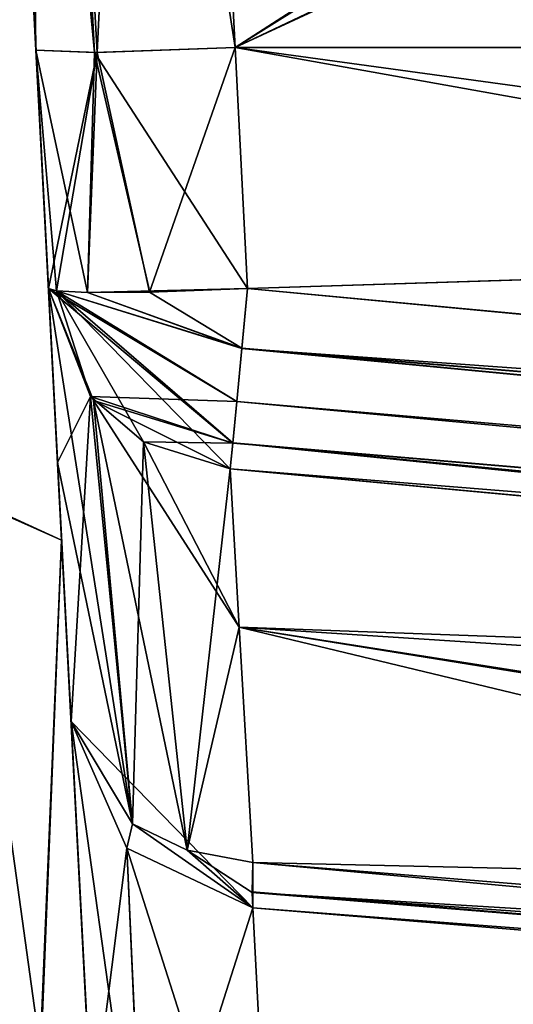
# Model space of a CAD drawing. Header units: inches. Extents: x -10 to 10, y -2.3 to 4.3.
# Tile 119 of 249: x -8.8925 to -8.8183, y -0.4988 to -0.3508. Entities that reach past the tile are written whole.
import ezdxf

# ---------------------------------------------------------------- set-up
doc = ezdxf.new("R2010")
doc.units = ezdxf.units.IN
doc.header["$LTSCALE"] = 65.185185
doc.header["$MEASUREMENT"] = 0
for name, color, linetype in [('10955', 7, 'CONTINUOUS'), ('10964', 7, 'CONTINUOUS'), ('2167', 7, 'CONTINUOUS'), ('2168', 7, 'CONTINUOUS'), ('2172', 7, 'CONTINUOUS'), ('7091', 7, 'CONTINUOUS'), ('7092', 7, 'CONTINUOUS'), ('7093', 7, 'CONTINUOUS'), ('7094', 7, 'CONTINUOUS'), ('7205', 7, 'CONTINUOUS'), ('7206', 7, 'CONTINUOUS'), ('7208', 7, 'CONTINUOUS'), ('7213', 7, 'CONTINUOUS'), ('7214', 7, 'CONTINUOUS'), ('7215', 7, 'CONTINUOUS'), ('7216', 7, 'CONTINUOUS'), ('7217', 7, 'CONTINUOUS'), ('7218', 7, 'CONTINUOUS'), ('7219', 7, 'CONTINUOUS'), ('7220', 7, 'CONTINUOUS'), ('7221', 7, 'CONTINUOUS'), ('7222', 7, 'CONTINUOUS'), ('7226', 7, 'CONTINUOUS'), ('7227', 7, 'CONTINUOUS'), ('7228', 7, 'CONTINUOUS'), ('7229', 7, 'CONTINUOUS'), ('7230', 7, 'CONTINUOUS'), ('7231', 7, 'CONTINUOUS'), ('7232', 7, 'CONTINUOUS'), ('7233', 7, 'CONTINUOUS'), ('7234', 7, 'CONTINUOUS'), ('7235', 7, 'CONTINUOUS'), ('7728', 7, 'CONTINUOUS'), ('7729', 7, 'CONTINUOUS'), ('7865', 7, 'CONTINUOUS'), ('7917', 7, 'CONTINUOUS'), ('7918', 7, 'CONTINUOUS'), ('7922', 7, 'CONTINUOUS'), ('7923', 7, 'CONTINUOUS'), ('7924', 7, 'CONTINUOUS'), ('7925', 7, 'CONTINUOUS'), ('7926', 7, 'CONTINUOUS'), ('7927', 7, 'CONTINUOUS'), ('7928', 7, 'CONTINUOUS'), ('7929', 7, 'CONTINUOUS'), ('7930', 7, 'CONTINUOUS'), ('7931', 7, 'CONTINUOUS'), ('7946', 7, 'CONTINUOUS'), ('7969', 7, 'CONTINUOUS'), ('7970', 7, 'CONTINUOUS'), ('8246', 7, 'CONTINUOUS'), ('8247', 7, 'CONTINUOUS'), ('8349', 7, 'CONTINUOUS'), ('8350', 7, 'CONTINUOUS'), ('8351', 7, 'CONTINUOUS'), ('8371', 7, 'CONTINUOUS'), ('8391', 7, 'CONTINUOUS'), ('8397', 7, 'CONTINUOUS'), ('8398', 7, 'CONTINUOUS')]:
    doc.layers.add(name, color=color, linetype=linetype)

msp = doc.modelspace()

# ---------------------------------------------------------------- linework, layer by layer
at = {"layer": '10955', "linetype": 'Continuous'}
for points in [[(-9, -1.955, 13.9861), (-9, 0.545, 13.9861), (-3.55711, 0.545, 13.9861), (-9, -1.955, 13.9861)], [(-9, -1.955, 13.9861), (-3.55711, 0.545, 13.9861), (-3.55711, -1.955, 13.9861), (-9, -1.955, 13.9861)]]:
    msp.add_3dface(points, dxfattribs=at)
at = {"layer": '10964', "linetype": 'Continuous'}
for points in [[(-9, 0.545, 14.1431), (-9, -1.955, 14.1431), (-3.55711, -1.955, 14.1431), (-9, 0.545, 14.1431)], [(-3.55711, 0.545, 14.1431), (-9, 0.545, 14.1431), (-3.55711, -1.955, 14.1431), (-3.55711, 0.545, 14.1431)]]:
    msp.add_3dface(points, dxfattribs=at)
at = {"layer": '2167', "linetype": 'Continuous'}
msp.add_3dface([(-8.88622, -0.42905, 0.95979), (-8.90157, -0.42221, 0.92494), (-8.89965, -0.17279, 1.11674), (-8.88622, -0.42905, 0.95979)], dxfattribs=at)
at = {"layer": '2168', "linetype": 'Continuous'}
for points in [[(-8.90157, -0.42221, 0.92494), (-8.88622, -0.42905, 0.95979), (-8.89265, -0.5825, 0.89138), (-8.90157, -0.42221, 0.92494)], [(-8.89265, -0.5825, 0.89138), (-8.88622, -0.42905, 0.95979), (-8.87784, -0.58902, 0.92578), (-8.89265, -0.5825, 0.89138)]]:
    msp.add_3dface(points, dxfattribs=at)
at = {"layer": '2172', "linetype": 'Continuous'}
for points in [[(-8.89265, -0.5825, -0.89138), (-8.87784, -0.58902, -0.92578), (-8.90102, -0.42229, -0.92547), (-8.89265, -0.5825, -0.89138)], [(-8.90102, -0.42229, -0.92547), (-8.87784, -0.58902, -0.92578), (-8.88622, -0.42905, -0.95978), (-8.90102, -0.42229, -0.92547)]]:
    msp.add_3dface(points, dxfattribs=at)
at = {"layer": '7091', "linetype": 'Continuous'}
for points in [[(-7.70891, -0.355, 2.06), (-8.86012, -0.355, 2.06), (-8.01795, -0.47038, 2.06605), (-7.70891, -0.355, 2.06)], [(-8.86012, -0.355, 2.06), (-8.85825, -0.39122, 2.0619), (-8.43807, -0.43037, 2.06395), (-8.86012, -0.355, 2.06)], [(-8.01795, -0.47038, 2.06605), (-8.86012, -0.355, 2.06), (-8.43807, -0.43037, 2.06395), (-8.01795, -0.47038, 2.06605)]]:
    msp.add_3dface(points, dxfattribs=at)
at = {"layer": '7092', "linetype": 'Continuous'}
for points in [[(-8.85825, -0.39122, 2.0619), (-8.86012, -0.355, 2.06), (-8.88129, -0.35576, 2.06881), (-8.85825, -0.39122, 2.0619)], [(-8.887, -0.39158, 2.08351), (-8.88231, -0.39182, 2.07407), (-8.89008, -0.35539, 2.08998), (-8.887, -0.39158, 2.08351)], [(-8.89008, -0.35539, 2.08998), (-8.88231, -0.39182, 2.07407), (-8.88129, -0.35576, 2.06881), (-8.89008, -0.35539, 2.08998)], [(-8.8882, -0.3912, 2.09186), (-8.887, -0.39158, 2.08351), (-8.89008, -0.35539, 2.08998), (-8.8882, -0.3912, 2.09186)], [(-8.88231, -0.39182, 2.07407), (-8.87292, -0.39177, 2.06578), (-8.88129, -0.35576, 2.06881), (-8.88231, -0.39182, 2.07407)], [(-8.87292, -0.39177, 2.06578), (-8.85825, -0.39122, 2.0619), (-8.88129, -0.35576, 2.06881), (-8.87292, -0.39177, 2.06578)]]:
    msp.add_3dface(points, dxfattribs=at)
at = {"layer": '7093', "linetype": 'Continuous'}
for points in [[(-8.887, -0.39158, 2.08351), (-8.8882, -0.3912, 2.09186), (-8.85985, -0.4082, 2.06835), (-8.887, -0.39158, 2.08351)], [(-8.85985, -0.4082, 2.06835), (-8.8882, -0.3912, 2.09186), (-8.86046, -0.41445, 2.07514), (-8.85985, -0.4082, 2.06835)], [(-8.86046, -0.41445, 2.07514), (-8.8882, -0.3912, 2.09186), (-8.8814, -0.40804, 2.08682), (-8.86046, -0.41445, 2.07514)], [(-8.88231, -0.39182, 2.07407), (-8.887, -0.39158, 2.08351), (-8.85909, -0.40023, 2.06381), (-8.88231, -0.39182, 2.07407)], [(-8.887, -0.39158, 2.08351), (-8.85985, -0.4082, 2.06835), (-8.85909, -0.40023, 2.06381), (-8.887, -0.39158, 2.08351)], [(-8.85825, -0.39122, 2.0619), (-8.87292, -0.39177, 2.06578), (-8.88231, -0.39182, 2.07407), (-8.85825, -0.39122, 2.0619)], [(-8.85825, -0.39122, 2.0619), (-8.88231, -0.39182, 2.07407), (-8.85909, -0.40023, 2.06381), (-8.85825, -0.39122, 2.0619)], [(-8.86086, -0.41832, 2.0835), (-8.86046, -0.41445, 2.07514), (-8.8814, -0.40804, 2.08682), (-8.86086, -0.41832, 2.0835)]]:
    msp.add_3dface(points, dxfattribs=at)
at = {"layer": '7094', "linetype": 'Continuous'}
for points in [[(-8.43807, -0.43037, 2.06395), (-8.85825, -0.39122, 2.0619), (-8.85909, -0.40023, 2.06381), (-8.43807, -0.43037, 2.06395)], [(-8.85909, -0.40023, 2.06381), (-8.85985, -0.4082, 2.06835), (-8.01896, -0.48053, 2.06841), (-8.85909, -0.40023, 2.06381)], [(-8.01795, -0.47038, 2.06605), (-8.43807, -0.43037, 2.06395), (-8.85909, -0.40023, 2.06381), (-8.01795, -0.47038, 2.06605)], [(-8.01795, -0.47038, 2.06605), (-8.85909, -0.40023, 2.06381), (-8.01896, -0.48053, 2.06841), (-8.01795, -0.47038, 2.06605)], [(-8.85985, -0.4082, 2.06835), (-8.86046, -0.41445, 2.07514), (-8.01951, -0.48604, 2.0715), (-8.85985, -0.4082, 2.06835)], [(-8.01896, -0.48053, 2.06841), (-8.85985, -0.4082, 2.06835), (-8.01951, -0.48604, 2.0715), (-8.01896, -0.48053, 2.06841)], [(-8.86046, -0.41445, 2.07514), (-8.86086, -0.41832, 2.0835), (-8.01951, -0.48604, 2.0715), (-8.86046, -0.41445, 2.07514)], [(-8.01951, -0.48604, 2.0715), (-8.86086, -0.41832, 2.0835), (-8.43669, -0.45748, 2.08429), (-8.01951, -0.48604, 2.0715)]]:
    msp.add_3dface(points, dxfattribs=at)
at = {"layer": '7205', "linetype": 'Continuous'}
for points in [[(-8.89265, -0.5825, 3.10862), (-8.87784, -0.58902, 3.07422), (-8.90102, -0.42229, 3.07453), (-8.89265, -0.5825, 3.10862)], [(-8.90102, -0.42229, 3.07453), (-8.87784, -0.58902, 3.07422), (-8.88622, -0.42905, 3.04022), (-8.90102, -0.42229, 3.07453)]]:
    msp.add_3dface(points, dxfattribs=at)
at = {"layer": '7206', "linetype": 'Continuous'}
msp.add_3dface([(-8.90102, -0.42229, 3.07453), (-8.88622, -0.42905, 3.04022), (-8.89965, -0.17278, 2.88325), (-8.90102, -0.42229, 3.07453)], dxfattribs=at)
at = {"layer": '7208', "linetype": 'Continuous'}
for points in [[(-8.89965, -0.17279, 1.11674), (-8.90491, -0.07238, 1.39978), (-8.8722, -0.69666, 1.20918), (-8.89965, -0.17279, 1.11674)], [(-8.8722, -0.69666, 1.20918), (-8.90491, -0.07238, 1.39978), (-8.87845, -0.57743, 1.25844), (-8.8722, -0.69666, 1.20918)], [(-8.87845, -0.57743, 1.25844), (-8.90491, -0.07238, 1.39978), (-8.88163, -0.51666, 1.37243), (-8.87845, -0.57743, 1.25844)], [(-8.88163, -0.51666, 1.37243), (-8.90491, -0.07238, 1.39978), (-8.88479, -0.45627, 1.78776), (-8.88163, -0.51666, 1.37243)], [(-8.88479, -0.45627, 1.78776), (-8.90491, -0.07238, 1.39978), (-8.90084, -0.15003, 1.9154), (-8.88479, -0.45627, 1.78776)], [(-8.90491, -0.07238, 2.60021), (-8.8882, -0.3912, 2.09186), (-8.89008, -0.35539, 2.08998), (-8.90491, -0.07238, 2.60021)], [(-8.8882, -0.3912, 2.09186), (-8.90491, -0.07238, 2.60021), (-8.88683, -0.41738, 2.1555), (-8.8882, -0.3912, 2.09186)], [(-8.90491, -0.07238, 2.60021), (-8.89008, -0.35539, 2.08998), (-8.90084, -0.15003, 2.0846), (-8.90491, -0.07238, 2.60021)], [(-8.90491, -0.07238, 2.60021), (-8.89965, -0.17278, 2.88325), (-8.88163, -0.51666, 2.62754), (-8.90491, -0.07238, 2.60021)], [(-8.88683, -0.41738, 2.1555), (-8.90491, -0.07238, 2.60021), (-8.88479, -0.45627, 2.21224), (-8.88683, -0.41738, 2.1555)], [(-8.88479, -0.45627, 2.21224), (-8.90491, -0.07238, 2.60021), (-8.88163, -0.51666, 2.62754), (-8.88479, -0.45627, 2.21224)], [(-8.90491, -0.07238, -1.39979), (-8.89965, -0.17278, -1.11675), (-8.88163, -0.51666, -1.37246), (-8.90491, -0.07238, -1.39979)], [(-8.90084, -0.15003, -1.9154), (-8.90491, -0.07238, -1.39979), (-8.89008, -0.35539, -1.91002), (-8.90084, -0.15003, -1.9154)], [(-8.89008, -0.35539, -1.91002), (-8.90491, -0.07238, -1.39979), (-8.8882, -0.3912, -1.90814), (-8.89008, -0.35539, -1.91002)], [(-8.8882, -0.3912, -1.90814), (-8.90491, -0.07238, -1.39979), (-8.88683, -0.41738, -1.8445), (-8.8882, -0.3912, -1.90814)], [(-8.88683, -0.41738, -1.8445), (-8.90491, -0.07238, -1.39979), (-8.88479, -0.45627, -1.78776), (-8.88683, -0.41738, -1.8445)], [(-8.88479, -0.45627, -1.78776), (-8.90491, -0.07238, -1.39979), (-8.88163, -0.51666, -1.37246), (-8.88479, -0.45627, -1.78776)], [(-8.89965, -0.17279, -2.88326), (-8.90491, -0.07238, -2.60022), (-8.8722, -0.69666, -2.79082), (-8.89965, -0.17279, -2.88326)], [(-8.8722, -0.69666, -2.79082), (-8.90491, -0.07238, -2.60022), (-8.87845, -0.57743, -2.74156), (-8.8722, -0.69666, -2.79082)], [(-8.87845, -0.57743, -2.74156), (-8.90491, -0.07238, -2.60022), (-8.88163, -0.51666, -2.62757), (-8.87845, -0.57743, -2.74156)], [(-8.88163, -0.51666, -2.62757), (-8.90491, -0.07238, -2.60022), (-8.88479, -0.45627, -2.21224), (-8.88163, -0.51666, -2.62757)], [(-8.88479, -0.45627, -2.21224), (-8.90491, -0.07238, -2.60022), (-8.90084, -0.15003, -2.0846), (-8.88479, -0.45627, -2.21224)], [(-8.88683, -0.41736, 1.84452), (-8.88479, -0.45627, 1.78776), (-8.90084, -0.15003, 1.9154), (-8.88683, -0.41736, 1.84452)], [(-8.8882, -0.3912, 1.90814), (-8.88683, -0.41736, 1.84452), (-8.90084, -0.15003, 1.9154), (-8.8882, -0.3912, 1.90814)], [(-8.89008, -0.35539, 1.91002), (-8.8882, -0.3912, 1.90814), (-8.90084, -0.15003, 1.9154), (-8.89008, -0.35539, 1.91002)], [(-8.88683, -0.41736, -2.15548), (-8.88479, -0.45627, -2.21224), (-8.90084, -0.15003, -2.0846), (-8.88683, -0.41736, -2.15548)], [(-8.8882, -0.3912, -2.09186), (-8.88683, -0.41736, -2.15548), (-8.90084, -0.15003, -2.0846), (-8.8882, -0.3912, -2.09186)], [(-8.89008, -0.35539, -2.08998), (-8.8882, -0.3912, -2.09186), (-8.90084, -0.15003, -2.0846), (-8.89008, -0.35539, -2.08998)], [(-8.88622, -0.42905, -0.95978), (-8.82625, -1.57343, -1.16726), (-8.89965, -0.17278, -1.11675), (-8.88622, -0.42905, -0.95978)], [(-8.89965, -0.17278, 2.88325), (-8.88622, -0.42905, 3.04022), (-8.82625, -1.57343, 2.83274), (-8.89965, -0.17278, 2.88325)], [(-8.88163, -0.51666, 2.62754), (-8.89965, -0.17278, 2.88325), (-8.87846, -0.57714, 2.7413), (-8.88163, -0.51666, 2.62754)], [(-8.87846, -0.57714, 2.7413), (-8.89965, -0.17278, 2.88325), (-8.8722, -0.69665, 2.79082), (-8.87846, -0.57714, 2.7413)], [(-8.8722, -0.69665, 2.79082), (-8.89965, -0.17278, 2.88325), (-8.82625, -1.57343, 2.83274), (-8.8722, -0.69665, 2.79082)], [(-8.89965, -0.17278, -1.11675), (-8.82625, -1.57343, -1.16726), (-8.8722, -0.69665, -1.20918), (-8.89965, -0.17278, -1.11675)], [(-8.88163, -0.51666, -1.37246), (-8.89965, -0.17278, -1.11675), (-8.87846, -0.57714, -1.2587), (-8.88163, -0.51666, -1.37246)], [(-8.87846, -0.57714, -1.2587), (-8.89965, -0.17278, -1.11675), (-8.8722, -0.69665, -1.20918), (-8.87846, -0.57714, -1.2587)], [(-8.88622, -0.42905, 0.95979), (-8.89965, -0.17279, 1.11674), (-8.87784, -0.58902, 0.92578), (-8.88622, -0.42905, 0.95979)], [(-8.87784, -0.58902, 0.92578), (-8.89965, -0.17279, 1.11674), (-8.82625, -1.57343, 1.16726), (-8.87784, -0.58902, 0.92578)], [(-8.82625, -1.57343, 1.16726), (-8.89965, -0.17279, 1.11674), (-8.8722, -0.69666, 1.20918), (-8.82625, -1.57343, 1.16726)], [(-8.89965, -0.17279, -2.88326), (-8.87784, -0.58902, -3.07422), (-8.88622, -0.42905, -3.04021), (-8.89965, -0.17279, -2.88326)], [(-8.87784, -0.58902, -3.07422), (-8.89965, -0.17279, -2.88326), (-8.82625, -1.57343, -2.83274), (-8.87784, -0.58902, -3.07422)], [(-8.82625, -1.57343, -2.83274), (-8.89965, -0.17279, -2.88326), (-8.8722, -0.69666, -2.79082), (-8.82625, -1.57343, -2.83274)], [(-8.88622, -0.42905, -0.95978), (-8.87784, -0.58902, -0.92578), (-8.82625, -1.57343, -1.16726), (-8.88622, -0.42905, -0.95978)], [(-8.88622, -0.42905, 3.04022), (-8.87784, -0.58902, 3.07422), (-8.82625, -1.57343, 2.83274), (-8.88622, -0.42905, 3.04022)]]:
    msp.add_3dface(points, dxfattribs=at)
at = {"layer": '7213', "linetype": 'Continuous'}
for points in [[(-8.88479, -0.45627, -1.78776), (-8.88163, -0.51666, -1.37246), (-8.87374, -0.53521, -1.37527), (-8.88479, -0.45627, -1.78776)], [(-8.88479, -0.45627, -1.78776), (-8.87374, -0.53521, -1.37527), (-8.87642, -0.47534, -1.79059), (-8.88479, -0.45627, -1.78776)], [(-8.87374, -0.53521, -1.37527), (-8.85429, -0.54466, -1.37679), (-8.87642, -0.47534, -1.79059), (-8.87374, -0.53521, -1.37527)], [(-8.87642, -0.47534, -1.79059), (-8.85429, -0.54466, -1.37679), (-8.85745, -0.48427, -1.79204), (-8.87642, -0.47534, -1.79059)]]:
    msp.add_3dface(points, dxfattribs=at)
at = {"layer": '7214', "linetype": 'Continuous'}
for points in [[(-8.88479, -0.45627, -1.78776), (-8.87642, -0.47534, -1.79059), (-8.85745, -0.48427, -1.79204), (-8.88479, -0.45627, -1.78776)], [(-8.88479, -0.45627, -1.78776), (-8.85745, -0.48427, -1.79204), (-8.87557, -0.47167, -1.80125), (-8.88479, -0.45627, -1.78776)], [(-8.87557, -0.47167, -1.80125), (-8.85745, -0.48427, -1.79204), (-8.86731, -0.47562, -1.80527), (-8.87557, -0.47167, -1.80125)], [(-8.86731, -0.47562, -1.80527), (-8.85745, -0.48427, -1.79204), (-8.85756, -0.48196, -1.79997), (-8.86731, -0.47562, -1.80527)], [(-8.85745, -0.47749, -1.80709), (-8.86731, -0.47562, -1.80527), (-8.85756, -0.48196, -1.79997), (-8.85745, -0.47749, -1.80709)]]:
    msp.add_3dface(points, dxfattribs=at)
at = {"layer": '7215', "linetype": 'Continuous'}
for points in [[(-8.85745, -0.47749, -1.80709), (-8.85756, -0.48196, -1.79997), (-8.63839, -0.49524, -1.81585), (-8.85745, -0.47749, -1.80709)], [(-8.85756, -0.48196, -1.79997), (-8.85745, -0.48427, -1.79204), (-8.41927, -0.51785, -1.81763), (-8.85756, -0.48196, -1.79997)], [(-8.41915, -0.51308, -1.82468), (-8.63839, -0.49524, -1.81585), (-8.85756, -0.48196, -1.79997), (-8.41915, -0.51308, -1.82468)], [(-8.41915, -0.51308, -1.82468), (-8.85756, -0.48196, -1.79997), (-8.41927, -0.51785, -1.81763), (-8.41915, -0.51308, -1.82468)], [(-8.41927, -0.51785, -1.81763), (-8.85745, -0.48427, -1.79204), (-8.41915, -0.52059, -1.8088), (-8.41927, -0.51785, -1.81763)]]:
    msp.add_3dface(points, dxfattribs=at)
at = {"layer": '7216', "linetype": 'Continuous'}
for points in [[(-8.86086, -0.41832, -1.9165), (-8.85949, -0.44212, -1.85867), (-8.43669, -0.45748, -1.91571), (-8.86086, -0.41832, -1.9165)], [(-8.85949, -0.44212, -1.85867), (-8.85745, -0.47749, -1.80709), (-8.02058, -0.49649, -1.91525), (-8.85949, -0.44212, -1.85867)], [(-8.43669, -0.45748, -1.91571), (-8.85949, -0.44212, -1.85867), (-8.02058, -0.49649, -1.91525), (-8.43669, -0.45748, -1.91571)], [(-8.85745, -0.47749, -1.80709), (-8.63839, -0.49524, -1.81585), (-8.02058, -0.49649, -1.91525), (-8.85745, -0.47749, -1.80709)]]:
    msp.add_3dface(points, dxfattribs=at)
at = {"layer": '7217', "linetype": 'Continuous'}
for points in [[(-8.8882, -0.3912, -1.90814), (-8.88683, -0.41738, -1.8445), (-8.87557, -0.47167, -1.80125), (-8.8882, -0.3912, -1.90814)], [(-8.8882, -0.3912, -1.90814), (-8.87557, -0.47167, -1.80125), (-8.88188, -0.40746, -1.913), (-8.8882, -0.3912, -1.90814)], [(-8.88188, -0.40746, -1.913), (-8.87557, -0.47167, -1.80125), (-8.87391, -0.41425, -1.91511), (-8.88188, -0.40746, -1.913)], [(-8.87557, -0.47167, -1.80125), (-8.86731, -0.47562, -1.80527), (-8.87391, -0.41425, -1.91511), (-8.87557, -0.47167, -1.80125)], [(-8.86731, -0.47562, -1.80527), (-8.85949, -0.44212, -1.85867), (-8.87391, -0.41425, -1.91511), (-8.86731, -0.47562, -1.80527)], [(-8.85949, -0.44212, -1.85867), (-8.86086, -0.41832, -1.9165), (-8.87391, -0.41425, -1.91511), (-8.85949, -0.44212, -1.85867)], [(-8.88683, -0.41738, -1.8445), (-8.88479, -0.45627, -1.78776), (-8.87557, -0.47167, -1.80125), (-8.88683, -0.41738, -1.8445)], [(-8.86731, -0.47562, -1.80527), (-8.85745, -0.47749, -1.80709), (-8.85949, -0.44212, -1.85867), (-8.86731, -0.47562, -1.80527)]]:
    msp.add_3dface(points, dxfattribs=at)
at = {"layer": '7218', "linetype": 'Continuous'}
for points in [[(-8.8882, -0.3912, -1.90814), (-8.88188, -0.40746, -1.913), (-8.85985, -0.4082, -1.93165), (-8.8882, -0.3912, -1.90814)], [(-8.8882, -0.3912, -1.90814), (-8.85985, -0.4082, -1.93165), (-8.887, -0.39158, -1.91649), (-8.8882, -0.3912, -1.90814)], [(-8.887, -0.39158, -1.91649), (-8.85985, -0.4082, -1.93165), (-8.85909, -0.40023, -1.93619), (-8.887, -0.39158, -1.91649)], [(-8.88231, -0.39182, -1.92593), (-8.887, -0.39158, -1.91649), (-8.85909, -0.40023, -1.93619), (-8.88231, -0.39182, -1.92593)], [(-8.87292, -0.39177, -1.93422), (-8.88231, -0.39182, -1.92593), (-8.85825, -0.39122, -1.9381), (-8.87292, -0.39177, -1.93422)], [(-8.85825, -0.39122, -1.9381), (-8.88231, -0.39182, -1.92593), (-8.85909, -0.40023, -1.93619), (-8.85825, -0.39122, -1.9381)], [(-8.88188, -0.40746, -1.913), (-8.87391, -0.41425, -1.91511), (-8.86046, -0.41445, -1.92485), (-8.88188, -0.40746, -1.913)], [(-8.85985, -0.4082, -1.93165), (-8.88188, -0.40746, -1.913), (-8.86046, -0.41445, -1.92485), (-8.85985, -0.4082, -1.93165)], [(-8.87391, -0.41425, -1.91511), (-8.86086, -0.41832, -1.9165), (-8.86046, -0.41445, -1.92485), (-8.87391, -0.41425, -1.91511)]]:
    msp.add_3dface(points, dxfattribs=at)
at = {"layer": '7219', "linetype": 'Continuous'}
for points in [[(-8.85825, -0.39122, -1.9381), (-8.85909, -0.40023, -1.93619), (-8.43807, -0.43037, -1.93605), (-8.85825, -0.39122, -1.9381)], [(-8.85909, -0.40023, -1.93619), (-8.85985, -0.4082, -1.93165), (-8.01896, -0.48053, -1.93159), (-8.85909, -0.40023, -1.93619)], [(-8.43807, -0.43037, -1.93605), (-8.85909, -0.40023, -1.93619), (-8.01795, -0.47038, -1.93395), (-8.43807, -0.43037, -1.93605)], [(-8.01795, -0.47038, -1.93395), (-8.85909, -0.40023, -1.93619), (-8.01896, -0.48053, -1.93159), (-8.01795, -0.47038, -1.93395)], [(-8.85985, -0.4082, -1.93165), (-8.86046, -0.41445, -1.92485), (-8.01951, -0.48604, -1.9285), (-8.85985, -0.4082, -1.93165)], [(-8.01896, -0.48053, -1.93159), (-8.85985, -0.4082, -1.93165), (-8.01951, -0.48604, -1.9285), (-8.01896, -0.48053, -1.93159)], [(-8.86046, -0.41445, -1.92485), (-8.86086, -0.41832, -1.9165), (-8.01951, -0.48604, -1.9285), (-8.86046, -0.41445, -1.92485)], [(-8.86086, -0.41832, -1.9165), (-8.43669, -0.45748, -1.91571), (-8.01951, -0.48604, -1.9285), (-8.86086, -0.41832, -1.9165)]]:
    msp.add_3dface(points, dxfattribs=at)
at = {"layer": '7220', "linetype": 'Continuous'}
for points in [[(-8.85825, -0.39122, -1.9381), (-8.43807, -0.43037, -1.93605), (-8.86012, -0.355, -1.94), (-8.85825, -0.39122, -1.9381)], [(-8.43807, -0.43037, -1.93605), (-8.01795, -0.47038, -1.93395), (-8.86012, -0.355, -1.94), (-8.43807, -0.43037, -1.93605)], [(-8.86012, -0.355, -1.94), (-8.01795, -0.47038, -1.93395), (-7.71828, -0.355, -1.94), (-8.86012, -0.355, -1.94)]]:
    msp.add_3dface(points, dxfattribs=at)
at = {"layer": '7221', "linetype": 'Continuous'}
for points in [[(-8.85825, -0.39122, -1.9381), (-8.86012, -0.355, -1.94), (-8.88129, -0.35576, -1.93119), (-8.85825, -0.39122, -1.9381)], [(-8.89008, -0.35539, -1.91002), (-8.8882, -0.3912, -1.90814), (-8.887, -0.39158, -1.91649), (-8.89008, -0.35539, -1.91002)], [(-8.89008, -0.35539, -1.91002), (-8.887, -0.39158, -1.91649), (-8.88231, -0.39182, -1.92593), (-8.89008, -0.35539, -1.91002)], [(-8.89008, -0.35539, -1.91002), (-8.88231, -0.39182, -1.92593), (-8.88129, -0.35576, -1.93119), (-8.89008, -0.35539, -1.91002)], [(-8.88231, -0.39182, -1.92593), (-8.87292, -0.39177, -1.93422), (-8.88129, -0.35576, -1.93119), (-8.88231, -0.39182, -1.92593)], [(-8.87292, -0.39177, -1.93422), (-8.85825, -0.39122, -1.9381), (-8.88129, -0.35576, -1.93119), (-8.87292, -0.39177, -1.93422)]]:
    msp.add_3dface(points, dxfattribs=at)
at = {"layer": '7222', "linetype": 'Continuous'}
for points in [[(-8.89203, -0.15009, -1.93661), (-8.86012, -0.355, -1.94), (-8.87089, -0.14921, -1.94539), (-8.89203, -0.15009, -1.93661)], [(-8.90084, -0.15003, -1.9154), (-8.89008, -0.35539, -1.91002), (-8.88129, -0.35576, -1.93119), (-8.90084, -0.15003, -1.9154)], [(-8.90084, -0.15003, -1.9154), (-8.88129, -0.35576, -1.93119), (-8.89203, -0.15009, -1.93661), (-8.90084, -0.15003, -1.9154)], [(-8.88129, -0.35576, -1.93119), (-8.86012, -0.355, -1.94), (-8.89203, -0.15009, -1.93661), (-8.88129, -0.35576, -1.93119)]]:
    msp.add_3dface(points, dxfattribs=at)
at = {"layer": '7226', "linetype": 'Continuous'}
for points in [[(-8.89239, -0.1501, -2.06374), (-8.87089, -0.14921, -2.05461), (-8.88086, -0.35576, -2.06839), (-8.89239, -0.1501, -2.06374)], [(-8.88086, -0.35576, -2.06839), (-8.87089, -0.14921, -2.05461), (-8.86012, -0.355, -2.06), (-8.88086, -0.35576, -2.06839)], [(-8.89008, -0.35539, -2.08998), (-8.90084, -0.15003, -2.0846), (-8.89239, -0.1501, -2.06374), (-8.89008, -0.35539, -2.08998)], [(-8.89008, -0.35539, -2.08998), (-8.89239, -0.1501, -2.06374), (-8.88086, -0.35576, -2.06839), (-8.89008, -0.35539, -2.08998)]]:
    msp.add_3dface(points, dxfattribs=at)
at = {"layer": '7227', "linetype": 'Continuous'}
for points in [[(-7.70891, -0.355, -2.06), (-8.86012, -0.355, -2.06), (-8.35413, -0.12065, -2.05386), (-7.70891, -0.355, -2.06)], [(-8.35413, -0.12065, -2.05386), (-8.86012, -0.355, -2.06), (-8.53005, -0.14921, -2.05461), (-8.35413, -0.12065, -2.05386)], [(-8.86012, -0.355, -2.06), (-8.87089, -0.14921, -2.05461), (-8.53005, -0.14921, -2.05461), (-8.86012, -0.355, -2.06)]]:
    msp.add_3dface(points, dxfattribs=at)
at = {"layer": '7228', "linetype": 'Continuous'}
for points in [[(-8.86012, -0.355, -2.06), (-7.70891, -0.355, -2.06), (-8.85825, -0.3912, -2.0619), (-8.86012, -0.355, -2.06)], [(-8.85825, -0.3912, -2.0619), (-7.70891, -0.355, -2.06), (-8.43806, -0.4304, -2.06395), (-8.85825, -0.3912, -2.0619)]]:
    msp.add_3dface(points, dxfattribs=at)
at = {"layer": '7229', "linetype": 'Continuous'}
for points in [[(-8.88086, -0.35576, -2.06839), (-8.86012, -0.355, -2.06), (-8.87297, -0.39177, -2.06581), (-8.88086, -0.35576, -2.06839)], [(-8.86012, -0.355, -2.06), (-8.85825, -0.3912, -2.0619), (-8.87297, -0.39177, -2.06581), (-8.86012, -0.355, -2.06)], [(-8.8882, -0.3912, -2.09186), (-8.89008, -0.35539, -2.08998), (-8.88086, -0.35576, -2.06839), (-8.8882, -0.3912, -2.09186)], [(-8.8882, -0.3912, -2.09186), (-8.88086, -0.35576, -2.06839), (-8.887, -0.39157, -2.08353), (-8.8882, -0.3912, -2.09186)], [(-8.887, -0.39157, -2.08353), (-8.88086, -0.35576, -2.06839), (-8.88234, -0.39182, -2.07412), (-8.887, -0.39157, -2.08353)], [(-8.88234, -0.39182, -2.07412), (-8.88086, -0.35576, -2.06839), (-8.87297, -0.39177, -2.06581), (-8.88234, -0.39182, -2.07412)]]:
    msp.add_3dface(points, dxfattribs=at)
at = {"layer": '7230', "linetype": 'Continuous'}
for points in [[(-8.8882, -0.3912, -2.09186), (-8.887, -0.39157, -2.08353), (-8.88188, -0.40746, -2.087), (-8.8882, -0.3912, -2.09186)], [(-8.887, -0.39157, -2.08353), (-8.88234, -0.39182, -2.07412), (-8.85909, -0.40018, -2.06379), (-8.887, -0.39157, -2.08353)], [(-8.88188, -0.40746, -2.087), (-8.887, -0.39157, -2.08353), (-8.87391, -0.41425, -2.08489), (-8.88188, -0.40746, -2.087)], [(-8.87391, -0.41425, -2.08489), (-8.887, -0.39157, -2.08353), (-8.86086, -0.41832, -2.0835), (-8.87391, -0.41425, -2.08489)], [(-8.86086, -0.41832, -2.0835), (-8.887, -0.39157, -2.08353), (-8.86046, -0.41442, -2.0751), (-8.86086, -0.41832, -2.0835)], [(-8.86046, -0.41442, -2.0751), (-8.887, -0.39157, -2.08353), (-8.85985, -0.4082, -2.06835), (-8.86046, -0.41442, -2.0751)], [(-8.85985, -0.4082, -2.06835), (-8.887, -0.39157, -2.08353), (-8.85909, -0.40018, -2.06379), (-8.85985, -0.4082, -2.06835)], [(-8.88234, -0.39182, -2.07412), (-8.87297, -0.39177, -2.06581), (-8.85909, -0.40018, -2.06379), (-8.88234, -0.39182, -2.07412)], [(-8.87297, -0.39177, -2.06581), (-8.85825, -0.3912, -2.0619), (-8.85909, -0.40018, -2.06379), (-8.87297, -0.39177, -2.06581)]]:
    msp.add_3dface(points, dxfattribs=at)
at = {"layer": '7231', "linetype": 'Continuous'}
for points in [[(-8.88683, -0.41736, -2.15548), (-8.8882, -0.3912, -2.09186), (-8.88188, -0.40746, -2.087), (-8.88683, -0.41736, -2.15548)], [(-8.88479, -0.45627, -2.21224), (-8.88683, -0.41736, -2.15548), (-8.88188, -0.40746, -2.087), (-8.88479, -0.45627, -2.21224)], [(-8.88479, -0.45627, -2.21224), (-8.88188, -0.40746, -2.087), (-8.87557, -0.47167, -2.19875), (-8.88479, -0.45627, -2.21224)], [(-8.88188, -0.40746, -2.087), (-8.87391, -0.41425, -2.08489), (-8.87557, -0.47167, -2.19875), (-8.88188, -0.40746, -2.087)], [(-8.87557, -0.47167, -2.19875), (-8.87391, -0.41425, -2.08489), (-8.86731, -0.47562, -2.19473), (-8.87557, -0.47167, -2.19875)], [(-8.87391, -0.41425, -2.08489), (-8.86086, -0.41832, -2.0835), (-8.86731, -0.47562, -2.19473), (-8.87391, -0.41425, -2.08489)], [(-8.86731, -0.47562, -2.19473), (-8.86086, -0.41832, -2.0835), (-8.85949, -0.44212, -2.14133), (-8.86731, -0.47562, -2.19473)], [(-8.85745, -0.47749, -2.19291), (-8.86731, -0.47562, -2.19473), (-8.85949, -0.44212, -2.14133), (-8.85745, -0.47749, -2.19291)]]:
    msp.add_3dface(points, dxfattribs=at)
at = {"layer": '7232', "linetype": 'Continuous'}
for points in [[(-8.88479, -0.45627, -2.21224), (-8.87557, -0.47167, -2.19875), (-8.87642, -0.47534, -2.20941), (-8.88479, -0.45627, -2.21224)], [(-8.87557, -0.47167, -2.19875), (-8.85745, -0.48427, -2.20796), (-8.87642, -0.47534, -2.20941), (-8.87557, -0.47167, -2.19875)], [(-8.87557, -0.47167, -2.19875), (-8.86731, -0.47562, -2.19473), (-8.85745, -0.48427, -2.20796), (-8.87557, -0.47167, -2.19875)], [(-8.86731, -0.47562, -2.19473), (-8.85745, -0.47749, -2.19291), (-8.85745, -0.48427, -2.20796), (-8.86731, -0.47562, -2.19473)], [(-8.85745, -0.48427, -2.20796), (-8.85745, -0.47749, -2.19291), (-8.85756, -0.48187, -2.19982), (-8.85745, -0.48427, -2.20796)]]:
    msp.add_3dface(points, dxfattribs=at)
at = {"layer": '7233', "linetype": 'Continuous'}
for points in [[(-8.85756, -0.48187, -2.19982), (-8.85745, -0.47749, -2.19291), (-8.41927, -0.51785, -2.18238), (-8.85756, -0.48187, -2.19982)], [(-8.41927, -0.51785, -2.18238), (-8.85745, -0.47749, -2.19291), (-8.63839, -0.49524, -2.18415), (-8.41927, -0.51785, -2.18238)], [(-8.85745, -0.48427, -2.20796), (-8.85756, -0.48187, -2.19982), (-8.41927, -0.51785, -2.18238), (-8.85745, -0.48427, -2.20796)], [(-8.41915, -0.52059, -2.1912), (-8.85745, -0.48427, -2.20796), (-8.41927, -0.51785, -2.18238), (-8.41915, -0.52059, -2.1912)]]:
    msp.add_3dface(points, dxfattribs=at)
at = {"layer": '7234', "linetype": 'Continuous'}
msp.add_3dface([(-8.85745, -0.48427, -2.20796), (-8.41915, -0.52059, -2.1912), (-8.85429, -0.54466, -2.62321), (-8.85745, -0.48427, -2.20796)], dxfattribs=at)
at = {"layer": '7235', "linetype": 'Continuous'}
for points in [[(-8.88163, -0.51666, -2.62757), (-8.88479, -0.45627, -2.21224), (-8.87642, -0.47534, -2.20941), (-8.88163, -0.51666, -2.62757)], [(-8.88163, -0.51666, -2.62757), (-8.87642, -0.47534, -2.20941), (-8.87372, -0.53524, -2.62473), (-8.88163, -0.51666, -2.62757)], [(-8.87642, -0.47534, -2.20941), (-8.85745, -0.48427, -2.20796), (-8.87372, -0.53524, -2.62473), (-8.87642, -0.47534, -2.20941)], [(-8.85745, -0.48427, -2.20796), (-8.85429, -0.54466, -2.62321), (-8.87372, -0.53524, -2.62473), (-8.85745, -0.48427, -2.20796)]]:
    msp.add_3dface(points, dxfattribs=at)
at = {"layer": '7728', "linetype": 'Continuous'}
for points in [[(-8.85825, -0.3912, -2.0619), (-8.0181, -0.47035, -2.06605), (-8.85909, -0.40018, -2.06379), (-8.85825, -0.3912, -2.0619)], [(-8.85825, -0.3912, -2.0619), (-8.43806, -0.4304, -2.06395), (-8.0181, -0.47035, -2.06605), (-8.85825, -0.3912, -2.0619)], [(-8.85985, -0.4082, -2.06835), (-8.85909, -0.40018, -2.06379), (-8.01896, -0.48053, -2.06841), (-8.85985, -0.4082, -2.06835)], [(-8.85909, -0.40018, -2.06379), (-8.0181, -0.47035, -2.06605), (-8.01896, -0.48053, -2.06841), (-8.85909, -0.40018, -2.06379)], [(-8.86046, -0.41442, -2.0751), (-8.85985, -0.4082, -2.06835), (-8.01951, -0.48603, -2.07149), (-8.86046, -0.41442, -2.0751)], [(-8.85985, -0.4082, -2.06835), (-8.01896, -0.48053, -2.06841), (-8.01951, -0.48603, -2.07149), (-8.85985, -0.4082, -2.06835)], [(-8.86086, -0.41832, -2.0835), (-8.86046, -0.41442, -2.0751), (-8.43669, -0.45748, -2.08429), (-8.86086, -0.41832, -2.0835)], [(-8.86046, -0.41442, -2.0751), (-8.01951, -0.48603, -2.07149), (-8.02058, -0.49649, -2.08476), (-8.86046, -0.41442, -2.0751)], [(-8.86046, -0.41442, -2.0751), (-8.02058, -0.49649, -2.08476), (-8.43669, -0.45748, -2.08429), (-8.86046, -0.41442, -2.0751)]]:
    msp.add_3dface(points, dxfattribs=at)
at = {"layer": '7729', "linetype": 'Continuous'}
for points in [[(-8.85949, -0.44212, -2.14133), (-8.86086, -0.41832, -2.0835), (-8.02058, -0.49649, -2.08476), (-8.85949, -0.44212, -2.14133)], [(-8.02058, -0.49649, -2.08476), (-8.86086, -0.41832, -2.0835), (-8.43669, -0.45748, -2.08429), (-8.02058, -0.49649, -2.08476)], [(-8.85745, -0.47749, -2.19291), (-8.85949, -0.44212, -2.14133), (-8.63839, -0.49524, -2.18415), (-8.85745, -0.47749, -2.19291)], [(-8.85949, -0.44212, -2.14133), (-8.41915, -0.51308, -2.17532), (-8.63839, -0.49524, -2.18415), (-8.85949, -0.44212, -2.14133)], [(-8.41915, -0.51308, -2.17532), (-8.85949, -0.44212, -2.14133), (-8.0174, -0.57432, -2.18291), (-8.41915, -0.51308, -2.17532)], [(-8.85949, -0.44212, -2.14133), (-8.02058, -0.49649, -2.08476), (-8.0174, -0.57432, -2.18291), (-8.85949, -0.44212, -2.14133)]]:
    msp.add_3dface(points, dxfattribs=at)
at = {"layer": '7865', "linetype": 'Continuous'}
for points in [[(-8.87089, -0.14921, -1.94539), (-8.86012, -0.355, -1.94), (-8.53978, -0.14921, -1.94539), (-8.87089, -0.14921, -1.94539)], [(-8.86012, -0.355, -1.94), (-7.71828, -0.355, -1.94), (-8.53978, -0.14921, -1.94539), (-8.86012, -0.355, -1.94)]]:
    msp.add_3dface(points, dxfattribs=at)
at = {"layer": '7917', "linetype": 'Continuous'}
for points in [[(-8.87089, -0.14921, 2.05461), (-8.86012, -0.355, 2.06), (-8.53006, -0.14921, 2.05461), (-8.87089, -0.14921, 2.05461)], [(-8.86012, -0.355, 2.06), (-7.70891, -0.355, 2.06), (-8.53006, -0.14921, 2.05461), (-8.86012, -0.355, 2.06)]]:
    msp.add_3dface(points, dxfattribs=at)
at = {"layer": '7918', "linetype": 'Continuous'}
for points in [[(-8.86012, -0.355, 2.06), (-8.87089, -0.14921, 2.05461), (-8.89203, -0.15009, 2.06339), (-8.86012, -0.355, 2.06)], [(-8.89008, -0.35539, 2.08998), (-8.88129, -0.35576, 2.06881), (-8.90084, -0.15003, 2.0846), (-8.89008, -0.35539, 2.08998)], [(-8.90084, -0.15003, 2.0846), (-8.88129, -0.35576, 2.06881), (-8.89203, -0.15009, 2.06339), (-8.90084, -0.15003, 2.0846)], [(-8.88129, -0.35576, 2.06881), (-8.86012, -0.355, 2.06), (-8.89203, -0.15009, 2.06339), (-8.88129, -0.35576, 2.06881)]]:
    msp.add_3dface(points, dxfattribs=at)
at = {"layer": '7922', "linetype": 'Continuous'}
for points in [[(-8.89239, -0.1501, 1.93626), (-8.87089, -0.14921, 1.94539), (-8.88086, -0.35576, 1.93161), (-8.89239, -0.1501, 1.93626)], [(-8.88086, -0.35576, 1.93161), (-8.87089, -0.14921, 1.94539), (-8.86012, -0.355, 1.94), (-8.88086, -0.35576, 1.93161)], [(-8.89008, -0.35539, 1.91002), (-8.90084, -0.15003, 1.9154), (-8.89239, -0.1501, 1.93626), (-8.89008, -0.35539, 1.91002)], [(-8.89008, -0.35539, 1.91002), (-8.89239, -0.1501, 1.93626), (-8.88086, -0.35576, 1.93161), (-8.89008, -0.35539, 1.91002)]]:
    msp.add_3dface(points, dxfattribs=at)
at = {"layer": '7923', "linetype": 'Continuous'}
for points in [[(-7.71828, -0.355, 1.94), (-8.86012, -0.355, 1.94), (-8.36568, -0.12079, 1.94613), (-7.71828, -0.355, 1.94)], [(-8.36568, -0.12079, 1.94613), (-8.86012, -0.355, 1.94), (-8.53978, -0.14921, 1.94539), (-8.36568, -0.12079, 1.94613)], [(-8.86012, -0.355, 1.94), (-8.87089, -0.14921, 1.94539), (-8.53978, -0.14921, 1.94539), (-8.86012, -0.355, 1.94)]]:
    msp.add_3dface(points, dxfattribs=at)
at = {"layer": '7924', "linetype": 'Continuous'}
for points in [[(-8.86012, -0.355, 1.94), (-7.71828, -0.355, 1.94), (-8.85825, -0.3912, 1.9381), (-8.86012, -0.355, 1.94)], [(-8.85825, -0.3912, 1.9381), (-7.71828, -0.355, 1.94), (-8.43806, -0.4304, 1.93605), (-8.85825, -0.3912, 1.9381)]]:
    msp.add_3dface(points, dxfattribs=at)
at = {"layer": '7925', "linetype": 'Continuous'}
for points in [[(-8.88086, -0.35576, 1.93161), (-8.86012, -0.355, 1.94), (-8.87297, -0.39177, 1.93419), (-8.88086, -0.35576, 1.93161)], [(-8.86012, -0.355, 1.94), (-8.85825, -0.3912, 1.9381), (-8.87297, -0.39177, 1.93419), (-8.86012, -0.355, 1.94)], [(-8.8882, -0.3912, 1.90814), (-8.89008, -0.35539, 1.91002), (-8.88086, -0.35576, 1.93161), (-8.8882, -0.3912, 1.90814)], [(-8.8882, -0.3912, 1.90814), (-8.88086, -0.35576, 1.93161), (-8.887, -0.39157, 1.91647), (-8.8882, -0.3912, 1.90814)], [(-8.887, -0.39157, 1.91647), (-8.88086, -0.35576, 1.93161), (-8.88234, -0.39182, 1.92588), (-8.887, -0.39157, 1.91647)], [(-8.88234, -0.39182, 1.92588), (-8.88086, -0.35576, 1.93161), (-8.87297, -0.39177, 1.93419), (-8.88234, -0.39182, 1.92588)]]:
    msp.add_3dface(points, dxfattribs=at)
at = {"layer": '7926', "linetype": 'Continuous'}
for points in [[(-8.8882, -0.3912, 1.90814), (-8.887, -0.39157, 1.91647), (-8.88188, -0.40746, 1.913), (-8.8882, -0.3912, 1.90814)], [(-8.887, -0.39157, 1.91647), (-8.88234, -0.39182, 1.92588), (-8.85909, -0.40018, 1.93621), (-8.887, -0.39157, 1.91647)], [(-8.88188, -0.40746, 1.913), (-8.887, -0.39157, 1.91647), (-8.87391, -0.41425, 1.91511), (-8.88188, -0.40746, 1.913)], [(-8.87391, -0.41425, 1.91511), (-8.887, -0.39157, 1.91647), (-8.86086, -0.41832, 1.9165), (-8.87391, -0.41425, 1.91511)], [(-8.86086, -0.41832, 1.9165), (-8.887, -0.39157, 1.91647), (-8.86046, -0.41442, 1.9249), (-8.86086, -0.41832, 1.9165)], [(-8.86046, -0.41442, 1.9249), (-8.887, -0.39157, 1.91647), (-8.85985, -0.4082, 1.93165), (-8.86046, -0.41442, 1.9249)], [(-8.85985, -0.4082, 1.93165), (-8.887, -0.39157, 1.91647), (-8.85909, -0.40018, 1.93621), (-8.85985, -0.4082, 1.93165)], [(-8.88234, -0.39182, 1.92588), (-8.87297, -0.39177, 1.93419), (-8.85909, -0.40018, 1.93621), (-8.88234, -0.39182, 1.92588)], [(-8.87297, -0.39177, 1.93419), (-8.85825, -0.3912, 1.9381), (-8.85909, -0.40018, 1.93621), (-8.87297, -0.39177, 1.93419)]]:
    msp.add_3dface(points, dxfattribs=at)
at = {"layer": '7927', "linetype": 'Continuous'}
for points in [[(-8.88683, -0.41736, 1.84452), (-8.8882, -0.3912, 1.90814), (-8.88188, -0.40746, 1.913), (-8.88683, -0.41736, 1.84452)], [(-8.88479, -0.45627, 1.78776), (-8.88683, -0.41736, 1.84452), (-8.88188, -0.40746, 1.913), (-8.88479, -0.45627, 1.78776)], [(-8.88479, -0.45627, 1.78776), (-8.88188, -0.40746, 1.913), (-8.87557, -0.47167, 1.80125), (-8.88479, -0.45627, 1.78776)], [(-8.88188, -0.40746, 1.913), (-8.87391, -0.41425, 1.91511), (-8.87557, -0.47167, 1.80125), (-8.88188, -0.40746, 1.913)], [(-8.87557, -0.47167, 1.80125), (-8.87391, -0.41425, 1.91511), (-8.86731, -0.47562, 1.80527), (-8.87557, -0.47167, 1.80125)], [(-8.87391, -0.41425, 1.91511), (-8.86086, -0.41832, 1.9165), (-8.86731, -0.47562, 1.80527), (-8.87391, -0.41425, 1.91511)], [(-8.86731, -0.47562, 1.80527), (-8.86086, -0.41832, 1.9165), (-8.85949, -0.44212, 1.85867), (-8.86731, -0.47562, 1.80527)], [(-8.85745, -0.47749, 1.80709), (-8.86731, -0.47562, 1.80527), (-8.85949, -0.44212, 1.85867), (-8.85745, -0.47749, 1.80709)]]:
    msp.add_3dface(points, dxfattribs=at)
at = {"layer": '7928', "linetype": 'Continuous'}
for points in [[(-8.88479, -0.45627, 1.78776), (-8.87557, -0.47167, 1.80125), (-8.87642, -0.47534, 1.79059), (-8.88479, -0.45627, 1.78776)], [(-8.87557, -0.47167, 1.80125), (-8.85745, -0.48427, 1.79204), (-8.87642, -0.47534, 1.79059), (-8.87557, -0.47167, 1.80125)], [(-8.87557, -0.47167, 1.80125), (-8.86731, -0.47562, 1.80527), (-8.85745, -0.48427, 1.79204), (-8.87557, -0.47167, 1.80125)], [(-8.86731, -0.47562, 1.80527), (-8.85745, -0.47749, 1.80709), (-8.85745, -0.48427, 1.79204), (-8.86731, -0.47562, 1.80527)], [(-8.85745, -0.48427, 1.79204), (-8.85745, -0.47749, 1.80709), (-8.85756, -0.48187, 1.80018), (-8.85745, -0.48427, 1.79204)]]:
    msp.add_3dface(points, dxfattribs=at)
at = {"layer": '7929', "linetype": 'Continuous'}
for points in [[(-8.85756, -0.48187, 1.80018), (-8.85745, -0.47749, 1.80709), (-8.41927, -0.51785, 1.81762), (-8.85756, -0.48187, 1.80018)], [(-8.41927, -0.51785, 1.81762), (-8.85745, -0.47749, 1.80709), (-8.63839, -0.49524, 1.81585), (-8.41927, -0.51785, 1.81762)], [(-8.85745, -0.48427, 1.79204), (-8.85756, -0.48187, 1.80018), (-8.41927, -0.51785, 1.81762), (-8.85745, -0.48427, 1.79204)], [(-8.41915, -0.52059, 1.8088), (-8.85745, -0.48427, 1.79204), (-8.41927, -0.51785, 1.81762), (-8.41915, -0.52059, 1.8088)]]:
    msp.add_3dface(points, dxfattribs=at)
at = {"layer": '7930', "linetype": 'Continuous'}
msp.add_3dface([(-8.85745, -0.48427, 1.79204), (-8.41915, -0.52059, 1.8088), (-8.85429, -0.54466, 1.37679), (-8.85745, -0.48427, 1.79204)], dxfattribs=at)
at = {"layer": '7931', "linetype": 'Continuous'}
for points in [[(-8.88163, -0.51666, 1.37243), (-8.88479, -0.45627, 1.78776), (-8.87642, -0.47534, 1.79059), (-8.88163, -0.51666, 1.37243)], [(-8.88163, -0.51666, 1.37243), (-8.87642, -0.47534, 1.79059), (-8.87372, -0.53524, 1.37527), (-8.88163, -0.51666, 1.37243)], [(-8.87642, -0.47534, 1.79059), (-8.85745, -0.48427, 1.79204), (-8.87372, -0.53524, 1.37527), (-8.87642, -0.47534, 1.79059)], [(-8.85745, -0.48427, 1.79204), (-8.85429, -0.54466, 1.37679), (-8.87372, -0.53524, 1.37527), (-8.85745, -0.48427, 1.79204)]]:
    msp.add_3dface(points, dxfattribs=at)
at = {"layer": '7946', "linetype": 'Continuous'}
msp.add_3dface([(-8.85745, -0.48427, -1.79204), (-8.85429, -0.54466, -1.37679), (-8.41915, -0.52059, -1.8088), (-8.85745, -0.48427, -1.79204)], dxfattribs=at)
at = {"layer": '7969', "linetype": 'Continuous'}
for points in [[(-8.85825, -0.3912, 1.9381), (-8.0181, -0.47035, 1.93395), (-8.85909, -0.40018, 1.93621), (-8.85825, -0.3912, 1.9381)], [(-8.85825, -0.3912, 1.9381), (-8.43806, -0.4304, 1.93605), (-8.0181, -0.47035, 1.93395), (-8.85825, -0.3912, 1.9381)], [(-8.85985, -0.4082, 1.93165), (-8.85909, -0.40018, 1.93621), (-8.01896, -0.48053, 1.93159), (-8.85985, -0.4082, 1.93165)], [(-8.85909, -0.40018, 1.93621), (-8.0181, -0.47035, 1.93395), (-8.01896, -0.48053, 1.93159), (-8.85909, -0.40018, 1.93621)], [(-8.86046, -0.41442, 1.9249), (-8.85985, -0.4082, 1.93165), (-8.01951, -0.48603, 1.92851), (-8.86046, -0.41442, 1.9249)], [(-8.85985, -0.4082, 1.93165), (-8.01896, -0.48053, 1.93159), (-8.01951, -0.48603, 1.92851), (-8.85985, -0.4082, 1.93165)], [(-8.86086, -0.41832, 1.9165), (-8.86046, -0.41442, 1.9249), (-8.43669, -0.45748, 1.91571), (-8.86086, -0.41832, 1.9165)], [(-8.86046, -0.41442, 1.9249), (-8.01951, -0.48603, 1.92851), (-8.02058, -0.49649, 1.91524), (-8.86046, -0.41442, 1.9249)], [(-8.86046, -0.41442, 1.9249), (-8.02058, -0.49649, 1.91524), (-8.43669, -0.45748, 1.91571), (-8.86046, -0.41442, 1.9249)]]:
    msp.add_3dface(points, dxfattribs=at)
at = {"layer": '7970', "linetype": 'Continuous'}
for points in [[(-8.85949, -0.44212, 1.85867), (-8.86086, -0.41832, 1.9165), (-8.02058, -0.49649, 1.91524), (-8.85949, -0.44212, 1.85867)], [(-8.02058, -0.49649, 1.91524), (-8.86086, -0.41832, 1.9165), (-8.43669, -0.45748, 1.91571), (-8.02058, -0.49649, 1.91524)], [(-8.85745, -0.47749, 1.80709), (-8.85949, -0.44212, 1.85867), (-8.63839, -0.49524, 1.81585), (-8.85745, -0.47749, 1.80709)], [(-8.85949, -0.44212, 1.85867), (-8.41915, -0.51308, 1.82468), (-8.63839, -0.49524, 1.81585), (-8.85949, -0.44212, 1.85867)], [(-8.41915, -0.51308, 1.82468), (-8.85949, -0.44212, 1.85867), (-8.0174, -0.57432, 1.81709), (-8.41915, -0.51308, 1.82468)], [(-8.85949, -0.44212, 1.85867), (-8.02058, -0.49649, 1.91524), (-8.0174, -0.57432, 1.81709), (-8.85949, -0.44212, 1.85867)]]:
    msp.add_3dface(points, dxfattribs=at)
at = {"layer": '8246', "linetype": 'Continuous'}
for points in [[(-8.8814, -0.40804, 2.08682), (-8.8882, -0.3912, 2.09186), (-8.87557, -0.47167, 2.19875), (-8.8814, -0.40804, 2.08682)], [(-8.8882, -0.3912, 2.09186), (-8.88683, -0.41738, 2.1555), (-8.87557, -0.47167, 2.19875), (-8.8882, -0.3912, 2.09186)], [(-8.86086, -0.41832, 2.0835), (-8.8814, -0.40804, 2.08682), (-8.85949, -0.44212, 2.14133), (-8.86086, -0.41832, 2.0835)], [(-8.85949, -0.44212, 2.14133), (-8.8814, -0.40804, 2.08682), (-8.86731, -0.47562, 2.19473), (-8.85949, -0.44212, 2.14133)], [(-8.86731, -0.47562, 2.19473), (-8.8814, -0.40804, 2.08682), (-8.87557, -0.47167, 2.19875), (-8.86731, -0.47562, 2.19473)], [(-8.88683, -0.41738, 2.1555), (-8.88479, -0.45627, 2.21224), (-8.87557, -0.47167, 2.19875), (-8.88683, -0.41738, 2.1555)], [(-8.85745, -0.47749, 2.19291), (-8.85949, -0.44212, 2.14133), (-8.86731, -0.47562, 2.19473), (-8.85745, -0.47749, 2.19291)]]:
    msp.add_3dface(points, dxfattribs=at)
at = {"layer": '8247', "linetype": 'Continuous'}
for points in [[(-8.43669, -0.45748, 2.08429), (-8.86086, -0.41832, 2.0835), (-8.85949, -0.44212, 2.14133), (-8.43669, -0.45748, 2.08429)], [(-8.02058, -0.49649, 2.08475), (-8.43669, -0.45748, 2.08429), (-8.85949, -0.44212, 2.14133), (-8.02058, -0.49649, 2.08475)], [(-8.02058, -0.49649, 2.08475), (-8.85949, -0.44212, 2.14133), (-8.85745, -0.47749, 2.19291), (-8.02058, -0.49649, 2.08475)], [(-8.02058, -0.49649, 2.08475), (-8.85745, -0.47749, 2.19291), (-8.63839, -0.49524, 2.18415), (-8.02058, -0.49649, 2.08475)]]:
    msp.add_3dface(points, dxfattribs=at)
at = {"layer": '8349', "linetype": 'Continuous'}
for points in [[(-8.88479, -0.45627, 2.21224), (-8.88163, -0.51666, 2.62754), (-8.87374, -0.53521, 2.62473), (-8.88479, -0.45627, 2.21224)], [(-8.88479, -0.45627, 2.21224), (-8.87374, -0.53521, 2.62473), (-8.87642, -0.47534, 2.20941), (-8.88479, -0.45627, 2.21224)], [(-8.87374, -0.53521, 2.62473), (-8.85429, -0.54466, 2.62321), (-8.87642, -0.47534, 2.20941), (-8.87374, -0.53521, 2.62473)], [(-8.87642, -0.47534, 2.20941), (-8.85429, -0.54466, 2.62321), (-8.85745, -0.48427, 2.20796), (-8.87642, -0.47534, 2.20941)]]:
    msp.add_3dface(points, dxfattribs=at)
at = {"layer": '8350', "linetype": 'Continuous'}
for points in [[(-8.87557, -0.47167, 2.19875), (-8.88479, -0.45627, 2.21224), (-8.85745, -0.48427, 2.20796), (-8.87557, -0.47167, 2.19875)], [(-8.88479, -0.45627, 2.21224), (-8.87642, -0.47534, 2.20941), (-8.85745, -0.48427, 2.20796), (-8.88479, -0.45627, 2.21224)], [(-8.86731, -0.47562, 2.19473), (-8.87557, -0.47167, 2.19875), (-8.85745, -0.48427, 2.20796), (-8.86731, -0.47562, 2.19473)], [(-8.85745, -0.47749, 2.19291), (-8.86731, -0.47562, 2.19473), (-8.85756, -0.48196, 2.20003), (-8.85745, -0.47749, 2.19291)], [(-8.86731, -0.47562, 2.19473), (-8.85745, -0.48427, 2.20796), (-8.85756, -0.48196, 2.20003), (-8.86731, -0.47562, 2.19473)]]:
    msp.add_3dface(points, dxfattribs=at)
at = {"layer": '8351', "linetype": 'Continuous'}
for points in [[(-8.85745, -0.47749, 2.19291), (-8.85756, -0.48196, 2.20003), (-8.63839, -0.49524, 2.18415), (-8.85745, -0.47749, 2.19291)], [(-8.41915, -0.51308, 2.17532), (-8.63839, -0.49524, 2.18415), (-8.85756, -0.48196, 2.20003), (-8.41915, -0.51308, 2.17532)], [(-8.41915, -0.51308, 2.17532), (-8.85756, -0.48196, 2.20003), (-8.41927, -0.51785, 2.18237), (-8.41915, -0.51308, 2.17532)], [(-8.85756, -0.48196, 2.20003), (-8.85745, -0.48427, 2.20796), (-8.41927, -0.51785, 2.18237), (-8.85756, -0.48196, 2.20003)], [(-8.41927, -0.51785, 2.18237), (-8.85745, -0.48427, 2.20796), (-8.41915, -0.52059, 2.1912), (-8.41927, -0.51785, 2.18237)]]:
    msp.add_3dface(points, dxfattribs=at)
at = {"layer": '8371', "linetype": 'Continuous'}
msp.add_3dface([(-8.85745, -0.48427, 2.20796), (-8.85429, -0.54466, 2.62321), (-8.41915, -0.52059, 2.1912), (-8.85745, -0.48427, 2.20796)], dxfattribs=at)
at = {"layer": '8391', "linetype": 'Continuous'}
msp.add_3dface([(-8.90102, -0.42229, -0.92547), (-8.88622, -0.42905, -0.95978), (-8.89965, -0.17278, -1.11675), (-8.90102, -0.42229, -0.92547)], dxfattribs=at)
at = {"layer": '8397', "linetype": 'Continuous'}
msp.add_3dface([(-8.89965, -0.17279, -2.88326), (-8.88622, -0.42905, -3.04021), (-8.90157, -0.42221, -3.07506), (-8.89965, -0.17279, -2.88326)], dxfattribs=at)
at = {"layer": '8398', "linetype": 'Continuous'}
for points in [[(-8.89238, -0.58254, -3.10834), (-8.92777, -0.58124, -3.12312), (-8.90157, -0.42221, -3.07506), (-8.89238, -0.58254, -3.10834)], [(-8.88622, -0.42905, -3.04021), (-8.89238, -0.58254, -3.10834), (-8.90157, -0.42221, -3.07506), (-8.88622, -0.42905, -3.04021)], [(-8.87784, -0.58902, -3.07422), (-8.89238, -0.58254, -3.10834), (-8.88622, -0.42905, -3.04021), (-8.87784, -0.58902, -3.07422)]]:
    msp.add_3dface(points, dxfattribs=at)

doc.saveas('drawing.dxf')
